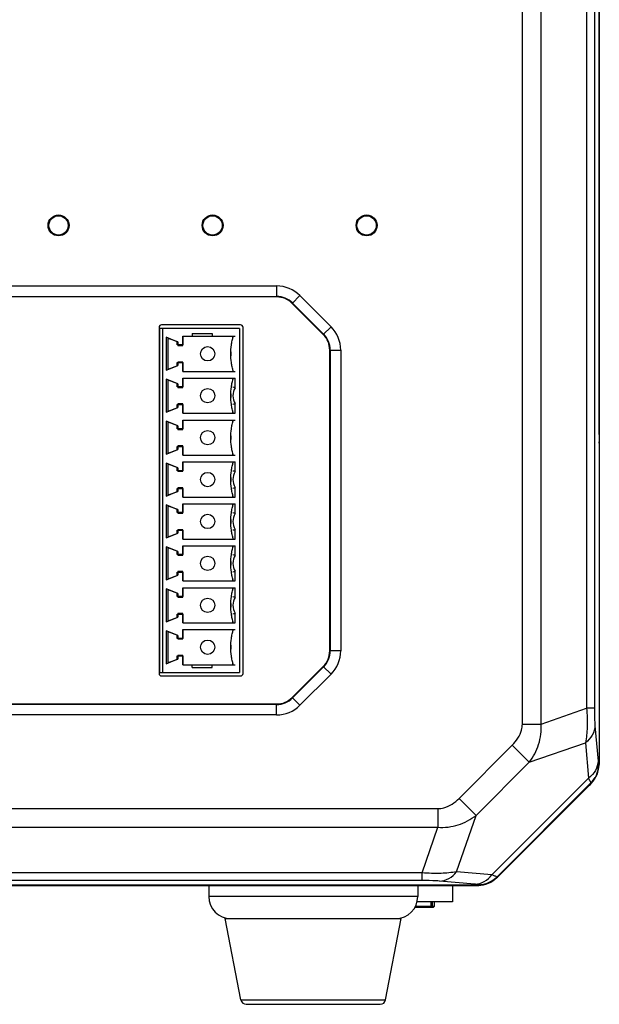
# Model space of a CAD drawing. Header units: millimetres. Extents: x 148 to 1107, y 759 to 1298.
# Tile 5 of 13: x 280 to 333, y 838 to 928. Entities that reach past the tile are written whole.
import ezdxf

# ---------------------------------------------------------------- set-up
doc = ezdxf.new("R2010")
doc.units = ezdxf.units.MM
doc.header["$LTSCALE"] = 65.395
doc.layers.add('00_COMPONENTS', color=7, linetype='CONTINUOUS')

msp = doc.modelspace()

# ---------------------------------------------------------------- linework, layer by layer
at = {"layer": '00_COMPONENTS'}
for p, q in [((332.507, 977.848), (332.507, 859.851)), ((332.528, 889.85), (332.528, 977.856)), ((325.534, 863.524), (325.534, 974.176)), ((327.231, 863.524), (327.231, 974.176)), ((331.378, 972.735), (331.378, 864.964)), ((332.078, 972.735), (332.078, 864.964)), ((170.356, 903.35), (303.199, 903.35)), ((303.199, 903.35), (303.199, 902.35)), ((218.239, 902.395), (303.199, 902.395)), ((303.199, 902.35), (218.292, 902.35)), ((305.321, 902.471), (304.613, 901.764)), ((305.321, 902.471), (308.149, 899.643)), ((307.442, 898.936), (304.613, 901.764)), ((304.646, 901.796), (307.474, 898.968)), ((292.51, 899.585), (292.51, 868.115)), ((299.828, 899.48), (292.588, 899.48)), ((292.588, 868.21), (292.588, 899.48)), ((299.928, 899.802), (292.728, 899.802)), ((292.828, 899.48), (292.828, 868.21)), ((299.828, 899.48), (299.828, 868.21)), ((300.145, 868.115), (300.145, 899.585)), ((307.442, 898.936), (308.149, 899.643)), ((294.168, 898.28), (293.168, 898.68)), ((293.168, 898.68), (293.168, 895.68)), ((294.228, 898.255), (293.328, 898.58)), ((293.328, 895.78), (293.328, 898.58)), ((294.668, 898.78), (299.428, 898.78)), ((294.668, 898.78), (294.668, 897.98)), ((294.678, 897.93), (294.678, 898.78)), ((295.528, 899.03), (297.328, 899.03)), ((295.528, 899.03), (295.528, 898.78)), ((297.328, 899.03), (297.328, 898.78)), ((299.228, 898.78), (299.228, 898.657)), ((294.168, 897.98), (294.168, 898.28)), ((294.668, 897.98), (294.168, 897.98)), ((294.228, 898.255), (294.228, 897.93)), ((294.228, 897.93), (294.678, 897.93)), ((308.028, 897.521), (309.028, 897.521)), ((308.028, 870.178), (308.028, 897.521)), ((308.073, 897.521), (308.073, 870.178)), ((309.028, 897.521), (309.028, 870.178)), ((293.168, 895.68), (294.168, 896.08)), ((293.328, 895.78), (294.228, 896.105)), ((294.168, 896.38), (294.668, 896.38)), ((294.168, 896.08), (294.168, 896.38)), ((294.678, 896.43), (294.228, 896.43)), ((294.228, 896.43), (294.228, 896.105)), ((294.668, 896.38), (294.668, 895.58)), ((294.678, 895.58), (294.678, 896.43)), ((294.668, 895.58), (299.428, 895.58)), ((299.228, 895.703), (299.228, 895.58)), ((294.168, 894.47), (293.168, 894.87)), ((293.168, 894.87), (293.168, 891.87)), ((294.228, 894.445), (293.328, 894.77)), ((293.328, 891.97), (293.328, 894.77)), ((294.168, 894.17), (294.168, 894.47)), ((294.668, 894.17), (294.168, 894.17)), ((294.228, 894.445), (294.228, 894.12)), ((294.228, 894.12), (294.678, 894.12)), ((294.668, 894.97), (299.428, 894.97)), ((294.668, 894.97), (294.668, 894.17)), ((294.678, 894.12), (294.678, 894.97)), ((299.228, 894.97), (299.228, 894.847)), ((299.428, 894.091), (299.428, 894.97)), ((294.168, 892.57), (294.668, 892.57)), ((294.168, 892.27), (294.168, 892.57)), ((294.678, 892.62), (294.228, 892.62)), ((294.228, 892.62), (294.228, 892.295)), ((294.668, 892.57), (294.668, 891.77)), ((294.678, 891.77), (294.678, 892.62)), ((299.428, 891.77), (299.428, 892.649)), ((293.168, 891.87), (294.168, 892.27)), ((293.328, 891.97), (294.228, 892.295)), ((294.668, 891.77), (299.428, 891.77)), ((299.228, 891.893), (299.228, 891.77)), ((294.168, 890.66), (293.168, 891.06)), ((293.168, 891.06), (293.168, 888.06)), ((294.228, 890.635), (293.328, 890.96)), ((293.328, 888.16), (293.328, 890.96)), ((294.168, 890.36), (294.168, 890.66)), ((294.228, 890.635), (294.228, 890.31)), ((294.668, 891.16), (299.428, 891.16)), ((294.668, 891.16), (294.668, 890.36)), ((294.678, 890.31), (294.678, 891.16)), ((299.228, 891.16), (299.228, 891.037)), ((294.668, 890.36), (294.168, 890.36)), ((294.228, 890.31), (294.678, 890.31)), ((294.168, 888.76), (294.668, 888.76)), ((294.168, 888.46), (294.168, 888.76)), ((294.678, 888.81), (294.228, 888.81)), ((294.228, 888.81), (294.228, 888.485)), ((294.668, 888.76), (294.668, 887.96)), ((294.678, 887.96), (294.678, 888.81)), ((332.528, 889.05), (332.528, 860.092)), ((293.168, 888.06), (294.168, 888.46)), ((293.328, 888.16), (294.228, 888.485)), ((294.668, 887.96), (299.428, 887.96)), ((299.228, 888.083), (299.228, 887.96)), ((294.168, 886.85), (293.168, 887.25)), ((293.168, 887.25), (293.168, 884.25)), ((294.228, 886.825), (293.328, 887.15)), ((293.328, 884.35), (293.328, 887.15)), ((294.668, 887.35), (299.428, 887.35)), ((294.668, 887.35), (294.668, 886.55)), ((294.678, 886.5), (294.678, 887.35)), ((299.228, 887.35), (299.228, 887.227)), ((299.428, 886.471), (299.428, 887.35)), ((294.168, 886.55), (294.168, 886.85)), ((294.668, 886.55), (294.168, 886.55)), ((294.228, 886.825), (294.228, 886.5)), ((294.228, 886.5), (294.678, 886.5)), ((293.168, 884.25), (294.168, 884.65)), ((293.328, 884.35), (294.228, 884.675)), ((294.168, 884.95), (294.668, 884.95)), ((294.168, 884.65), (294.168, 884.95)), ((294.678, 885), (294.228, 885)), ((294.228, 885), (294.228, 884.675)), ((294.668, 884.95), (294.668, 884.15)), ((294.678, 884.15), (294.678, 885)), ((299.228, 884.273), (299.228, 884.15)), ((299.428, 884.15), (299.428, 885.029)), ((294.168, 883.04), (293.168, 883.44)), ((293.168, 883.44), (293.168, 880.44)), ((294.668, 884.15), (299.428, 884.15)), ((294.668, 883.54), (299.428, 883.54)), ((294.668, 883.54), (294.668, 882.74)), ((294.678, 882.69), (294.678, 883.54)), ((299.228, 883.54), (299.228, 883.417)), ((299.428, 882.661), (299.428, 883.54)), ((294.228, 883.015), (293.328, 883.34)), ((293.328, 880.54), (293.328, 883.34)), ((294.168, 882.74), (294.168, 883.04)), ((294.668, 882.74), (294.168, 882.74)), ((294.228, 883.015), (294.228, 882.69)), ((294.228, 882.69), (294.678, 882.69)), ((293.168, 880.44), (294.168, 880.84)), ((293.328, 880.54), (294.228, 880.865)), ((294.168, 881.14), (294.668, 881.14)), ((294.168, 880.84), (294.168, 881.14)), ((294.678, 881.19), (294.228, 881.19)), ((294.228, 881.19), (294.228, 880.865)), ((294.668, 881.14), (294.668, 880.34)), ((294.678, 880.34), (294.678, 881.19)), ((299.428, 880.34), (299.428, 881.219)), ((294.668, 880.34), (299.428, 880.34)), ((299.228, 880.463), (299.228, 880.34)), ((294.168, 879.23), (293.168, 879.63)), ((293.168, 879.63), (293.168, 876.63)), ((294.228, 879.205), (293.328, 879.53)), ((293.328, 876.73), (293.328, 879.53)), ((294.168, 878.93), (294.168, 879.23)), ((294.668, 878.93), (294.168, 878.93)), ((294.228, 879.205), (294.228, 878.88)), ((294.228, 878.88), (294.678, 878.88)), ((294.668, 879.73), (299.428, 879.73)), ((294.668, 879.73), (294.668, 878.93)), ((294.678, 878.88), (294.678, 879.73)), ((299.228, 879.73), (299.228, 879.607)), ((299.428, 878.851), (299.428, 879.73)), ((294.168, 877.33), (294.668, 877.33)), ((294.168, 877.03), (294.168, 877.33)), ((294.678, 877.38), (294.228, 877.38)), ((294.228, 877.38), (294.228, 877.055)), ((294.668, 877.33), (294.668, 876.53)), ((294.678, 876.53), (294.678, 877.38)), ((299.428, 876.53), (299.428, 877.409)), ((293.168, 876.63), (294.168, 877.03)), ((293.328, 876.73), (294.228, 877.055)), ((294.668, 876.53), (299.428, 876.53)), ((299.228, 876.653), (299.228, 876.53)), ((294.168, 875.42), (293.168, 875.82)), ((293.168, 875.82), (293.168, 872.82)), ((294.228, 875.395), (293.328, 875.72)), ((293.328, 872.92), (293.328, 875.72)), ((294.168, 875.12), (294.168, 875.42)), ((294.228, 875.395), (294.228, 875.07)), ((294.668, 875.92), (299.428, 875.92)), ((294.668, 875.92), (294.668, 875.12)), ((294.678, 875.07), (294.678, 875.92)), ((299.228, 875.92), (299.228, 875.797)), ((299.428, 875.041), (299.428, 875.92)), ((294.668, 875.12), (294.168, 875.12)), ((294.228, 875.07), (294.678, 875.07)), ((294.168, 873.52), (294.668, 873.52)), ((294.168, 873.22), (294.168, 873.52)), ((294.678, 873.57), (294.228, 873.57)), ((294.228, 873.57), (294.228, 873.245)), ((294.668, 873.52), (294.668, 872.72)), ((294.678, 872.72), (294.678, 873.57)), ((299.428, 872.72), (299.428, 873.599)), ((293.168, 872.82), (294.168, 873.22)), ((293.328, 872.92), (294.228, 873.245)), ((294.668, 872.72), (299.428, 872.72)), ((299.228, 872.843), (299.228, 872.72)), ((294.168, 871.61), (293.168, 872.01)), ((293.168, 872.01), (293.168, 869.01)), ((294.228, 871.585), (293.328, 871.91)), ((293.328, 869.11), (293.328, 871.91)), ((294.668, 872.11), (299.428, 872.11)), ((294.668, 872.11), (294.668, 871.31)), ((294.678, 871.26), (294.678, 872.11)), ((299.228, 872.11), (299.228, 871.987)), ((294.168, 871.31), (294.168, 871.61)), ((294.668, 871.31), (294.168, 871.31)), ((294.228, 871.585), (294.228, 871.26)), ((294.228, 871.26), (294.678, 871.26)), ((309.028, 870.178), (308.028, 870.178)), ((293.168, 869.01), (294.168, 869.41)), ((293.328, 869.11), (294.228, 869.435)), ((294.168, 869.71), (294.668, 869.71)), ((294.168, 869.41), (294.168, 869.71)), ((294.678, 869.76), (294.228, 869.76)), ((294.228, 869.76), (294.228, 869.435)), ((294.668, 869.71), (294.668, 868.91)), ((294.678, 868.91), (294.678, 869.76)), ((299.228, 869.033), (299.228, 868.91)), ((292.588, 868.21), (299.828, 868.21)), ((294.668, 868.91), (299.428, 868.91)), ((295.528, 868.66), (295.528, 868.91)), ((295.528, 868.66), (297.328, 868.66)), ((297.328, 868.66), (297.328, 868.91)), ((304.613, 865.936), (307.442, 868.764)), ((307.474, 868.732), (304.646, 865.903)), ((308.149, 868.057), (307.442, 868.764)), ((292.728, 867.897), (299.928, 867.897)), ((308.149, 868.057), (305.321, 865.229)), ((305.321, 865.229), (304.613, 865.936)), ((219.128, 865.35), (303.199, 865.35)), ((303.199, 865.304), (219.128, 865.304)), ((303.199, 864.35), (303.199, 865.35)), ((327.231, 863.524), (331.378, 864.964)), ((332.078, 864.964), (331.378, 864.964)), ((303.199, 864.35), (219.128, 864.35)), ((325.534, 863.524), (327.231, 863.524)), ((332.129, 863.372), (332.41, 860.154)), ((319.783, 856.762), (324.615, 861.595)), ((324.615, 861.595), (326.156, 860.054)), ((326.156, 860.054), (331.273, 861.831)), ((331.273, 861.831), (331.554, 858.613)), ((321.324, 855.221), (326.156, 860.054)), ((332.46, 859.871), (332.507, 859.851)), ((331.554, 858.613), (322.764, 849.824)), ((331.758, 858.176), (323.202, 849.62)), ((331.805, 858.157), (323.221, 849.573)), ((331.649, 857.971), (323.406, 849.729)), ((331.758, 858.176), (331.805, 858.157)), ((319.783, 856.762), (321.324, 855.221)), ((167.202, 855.844), (317.854, 855.844)), ((317.854, 855.844), (317.854, 854.147)), ((319.547, 850.104), (321.324, 855.221)), ((167.202, 854.147), (317.854, 854.147)), ((316.413, 849.999), (317.854, 854.147)), ((316.413, 849.999), (168.642, 849.999)), ((316.413, 849.299), (316.413, 849.999)), ((322.764, 849.824), (319.547, 850.104)), ((323.221, 849.573), (323.202, 849.62)), ((321.526, 848.871), (163.529, 848.871)), ((163.77, 848.85), (321.285, 848.85)), ((316.413, 849.299), (168.642, 849.299)), ((297.028, 848.85), (297.028, 847.85)), ((316.028, 848.85), (316.028, 847.85)), ((321.223, 848.968), (318.006, 849.249)), ((319.177, 848.85), (319.177, 847.351)), ((321.526, 848.871), (321.507, 848.918)), ((316.028, 847.85), (297.028, 847.85)), ((317.428, 846.85), (315.76, 846.85)), ((317.528, 846.95), (315.809, 846.95)), ((319.177, 847.351), (315.963, 847.351)), ((317.257, 846.85), (317.257, 847.351)), ((317.378, 846.85), (317.378, 847.351)), ((317.428, 846.85), (317.528, 846.95)), ((317.528, 847.351), (317.528, 846.95)), ((298.528, 845.85), (314.528, 845.85)), ((299.95, 838.455), (298.528, 845.85)), ((313.106, 838.455), (314.528, 845.85)), ((299.95, 838.455), (313.106, 838.455)), ((300.441, 838.05), (312.615, 838.05))]:
    msp.add_line(p, q, dxfattribs=at)
for centre, radius in [((283.378, 908.85), 0.95), ((283.378, 908.85), 0.874), ((297.378, 908.85), 0.95), ((297.378, 908.85), 0.874), ((311.378, 908.85), 0.95), ((311.378, 908.85), 0.874), ((296.928, 897.18), 0.65), ((296.928, 893.37), 0.65), ((296.928, 889.56), 0.65), ((296.928, 885.75), 0.65), ((296.928, 881.94), 0.65), ((296.928, 878.13), 0.65), ((296.928, 874.32), 0.65), ((296.928, 870.51), 0.65)]:
    msp.add_circle(centre, radius, dxfattribs=at)
for centre, radius, start, end in [((303.199, 900.35), 3, 45, 90), ((303.199, 900.35), 2.046, 45, 90), ((303.199, 900.35), 2, 45, 90), ((292.728, 899.585), 0.217, 90, 180), ((299.928, 899.585), 0.217, 0, 90), ((306.028, 897.521), 3, 0, 45), ((306.028, 897.521), 2, 0, 45), ((306.028, 897.521), 2.046, 0, 45), ((300.628, 897.18), 1.6, 173.6501, 186.38371), ((296.334, 882.925), 11.586, 74.51554, 75.53936), ((300.628, 893.37), 1.4, 148.99737, 211.00264), ((300.628, 893.37), 1.6, 173.6527, 186.38193), ((296.334, 903.814), 11.586, 284.46072, 285.48454), ((300.628, 889.56), 1.6, 173.6527, 186.38193), ((332.028, 889.05), 0.5, 0, 16.36836), ((296.334, 875.305), 11.586, 74.51554, 75.53936), ((300.628, 885.75), 1.4, 148.99737, 211.00264), ((300.628, 885.75), 1.6, 173.6527, 186.38193), ((296.334, 896.194), 11.586, 284.46072, 285.48454), ((296.334, 871.495), 11.586, 74.51554, 75.53936), ((300.628, 881.94), 1.4, 148.99737, 211.00264), ((300.628, 881.94), 1.6, 173.6527, 186.38193), ((296.334, 892.384), 11.586, 284.46072, 285.48454), ((296.334, 867.685), 11.586, 74.51554, 75.53936), ((300.628, 878.13), 1.6, 173.6527, 186.38193), ((300.628, 878.13), 1.4, 148.99737, 211.00264), ((296.334, 888.574), 11.586, 284.46072, 285.48454), ((300.628, 874.32), 1.6, 173.6527, 186.38193), ((296.334, 863.875), 11.586, 74.51554, 75.53936), ((300.628, 874.32), 1.4, 148.99737, 211.00261), ((296.334, 884.764), 11.586, 284.46086, 285.48467), ((300.628, 870.51), 1.6, 173.6527, 186.38194), ((306.028, 870.178), 2, 315, 0), ((306.028, 870.178), 2.046, 315, 0), ((306.028, 870.178), 3, 315, 0), ((292.728, 868.115), 0.217, 180, 270), ((299.928, 868.115), 0.217, 270, 0), ((303.199, 867.35), 2, 270, 315), ((303.199, 867.35), 2.046, 270, 315), ((303.199, 867.35), 3, 270, 315), ((329.528, 860.092), 3, 352.67035, 0), ((330.05, 859.874), 2.41, 349.9679, 359.9102), ((330.046, 859.881), 2.416, 315.10564, 329.98365), ((329.528, 860.092), 3, 315, 322.32965), ((321.496, 851.331), 2.416, 300.01537, 314.89414), ((318.47, 838.892), 11.745, 68.1618, 68.55435), ((321.285, 851.85), 3, 307.67035, 315), ((320.789, 843.976), 5.011, 84.4495, 85.02317), ((321.285, 851.85), 3, 270, 277.32965), ((321.503, 851.328), 2.41, 270.09001, 280.03162), ((299.028, 847.85), 2, 180, 270), ((314.028, 847.85), 2, 270, 0), ((300.441, 838.55), 0.5, 190.88553, 270), ((312.615, 838.55), 0.5, 270, 349.11447)]:
    msp.add_arc(centre, radius, start, end, dxfattribs=at)
for centre, major_axis, start_param, end_param in [((330.103, 859.854), (2.221, -0.92), -0.392131, 0.392131), ((321.524, 851.274), (0.92, -2.221), 5.891054, 6.675317)]:
    msp.add_ellipse(centre, major_axis=major_axis, ratio=0.998395, start_param=start_param, end_param=end_param, dxfattribs=at)
for points, knots in [([(299.268, 895.58), (299.219, 895.713), (299.147, 895.98), (299.058, 896.513), (299.019, 897.18), (299.058, 897.847), (299.147, 898.38), (299.219, 898.647), (299.268, 898.78)], [0, 0, 0, 0, 0.125, 0.25, 0.5, 0.75, 0.875, 1, 1, 1, 1]), ([(299.268, 891.77), (299.219, 891.903), (299.147, 892.17), (299.058, 892.703), (299.019, 893.37), (299.058, 894.037), (299.147, 894.57), (299.219, 894.837), (299.268, 894.97)], [0, 0, 0, 0, 0.125, 0.25, 0.5, 0.75, 0.875, 1, 1, 1, 1]), ([(299.268, 887.96), (299.219, 888.093), (299.147, 888.36), (299.058, 888.893), (299.019, 889.56), (299.058, 890.227), (299.147, 890.76), (299.219, 891.027), (299.268, 891.16)], [0, 0, 0, 0, 0.125, 0.25, 0.5, 0.75, 0.875, 1, 1, 1, 1]), ([(299.268, 884.15), (299.219, 884.283), (299.147, 884.55), (299.058, 885.083), (299.019, 885.75), (299.058, 886.417), (299.147, 886.95), (299.219, 887.217), (299.268, 887.35)], [0, 0, 0, 0, 0.125, 0.25, 0.5, 0.75, 0.875, 1, 1, 1, 1]), ([(299.268, 880.34), (299.219, 880.473), (299.147, 880.74), (299.058, 881.273), (299.019, 881.94), (299.058, 882.607), (299.147, 883.14), (299.219, 883.407), (299.268, 883.54)], [0, 0, 0, 0, 0.125, 0.25, 0.5, 0.75, 0.875, 1, 1, 1, 1]), ([(299.268, 876.53), (299.219, 876.663), (299.147, 876.93), (299.058, 877.463), (299.019, 878.13), (299.058, 878.797), (299.147, 879.33), (299.219, 879.597), (299.268, 879.73)], [0, 0, 0, 0, 0.125, 0.25, 0.5, 0.75, 0.875, 1, 1, 1, 1]), ([(299.268, 872.72), (299.219, 872.853), (299.147, 873.12), (299.058, 873.653), (299.019, 874.32), (299.058, 874.987), (299.147, 875.52), (299.219, 875.787), (299.268, 875.92)], [0, 0, 0, 0, 0.125, 0.25, 0.5, 0.75, 0.875, 1, 1, 1, 1]), ([(299.268, 868.91), (299.219, 869.043), (299.147, 869.31), (299.058, 869.843), (299.019, 870.51), (299.058, 871.177), (299.147, 871.71), (299.219, 871.977), (299.268, 872.11)], [0, 0, 0, 0, 0.125, 0.25, 0.5, 0.75, 0.875, 1, 1, 1, 1]), ([(331.378, 864.964), (331.425, 864.387), (331.459, 863.338), (331.368, 862.289), (331.273, 861.831)], [0, 0, 0, 0, 0.553422, 1, 1, 1, 1]), ([(332.078, 864.964), (332.078, 864.804), (332.082, 864.272), (332.097, 863.741), (332.129, 863.372)], [0, 0, 0, 0, 0.302767, 1, 1, 1, 1]), ([(324.615, 861.595), (324.998, 861.977), (325.431, 862.616), (325.534, 863.342), (325.534, 863.524)], [0, 0, 0, 0, 0.748072, 1, 1, 1, 1]), ([(326.156, 860.054), (326.531, 860.536), (327.129, 861.646), (327.281, 862.905), (327.231, 863.524)], [0, 0, 0, 0, 0.495953, 1, 1, 1, 1]), ([(332.129, 863.372), (332.12, 863.079), (331.944, 862.474), (331.522, 862.016), (331.273, 861.831)], [0, 0, 0, 0, 0.48529, 1, 1, 1, 1]), ([(332.41, 860.154), (332.401, 859.862), (332.225, 859.257), (331.803, 858.798), (331.554, 858.613)], [0, 0, 0, 0, 0.485292, 1, 1, 1, 1]), ([(332.41, 860.154), (332.416, 860.086), (332.437, 860.007), (332.434, 859.881), (332.46, 859.871)], [0, 0, 0, 0, 0.712028, 1, 1, 1, 1]), ([(331.554, 858.613), (331.595, 858.508), (331.665, 858.372), (331.717, 858.202), (331.758, 858.176)], [0, 0, 0, 0, 0.700044, 1, 1, 1, 1]), ([(317.854, 855.844), (318.036, 855.844), (318.761, 855.947), (319.4, 856.379), (319.783, 856.762)], [0, 0, 0, 0, 0.251808, 1, 1, 1, 1]), ([(317.854, 854.147), (318.473, 854.096), (319.732, 854.249), (320.842, 854.846), (321.324, 855.221)], [0, 0, 0, 0, 0.503948, 1, 1, 1, 1]), ([(319.547, 850.104), (319.089, 850.009), (318.039, 849.918), (316.991, 849.952), (316.413, 849.999)], [0, 0, 0, 0, 0.44656, 1, 1, 1, 1]), ([(318.006, 849.249), (318.298, 849.258), (318.903, 849.433), (319.362, 849.855), (319.547, 850.104)], [0, 0, 0, 0, 0.48529, 1, 1, 1, 1]), ([(321.223, 848.968), (321.516, 848.977), (322.12, 849.153), (322.579, 849.575), (322.764, 849.824)], [0, 0, 0, 0, 0.48529, 1, 1, 1, 1]), ([(323.202, 849.62), (323.179, 849.654), (323.04, 849.7), (322.926, 849.759), (322.839, 849.794)], [0, 0, 0, 0, 0.303272, 1, 1, 1, 1]), ([(318.006, 849.249), (317.909, 849.257), (317.379, 849.292), (316.847, 849.299), (316.413, 849.299)], [0, 0, 0, 0, 0.183661, 1, 1, 1, 1]), ([(321.507, 848.918), (321.498, 848.939), (321.395, 848.94), (321.33, 848.958), (321.273, 848.963)], [0, 0, 0, 0, 0.289551, 1, 1, 1, 1])]:
    msp.add_open_spline(points, degree=3, knots=knots, dxfattribs=at)
for points in [[(332.423, 859.455), (332.375, 859.181), (332.277, 858.913), (332.138, 858.673)], [(321.923, 848.955), (322.196, 849.003), (322.465, 849.101), (322.705, 849.239)]]:
    msp.add_open_spline(points, degree=3, dxfattribs=at)

doc.saveas('drawing.dxf')
